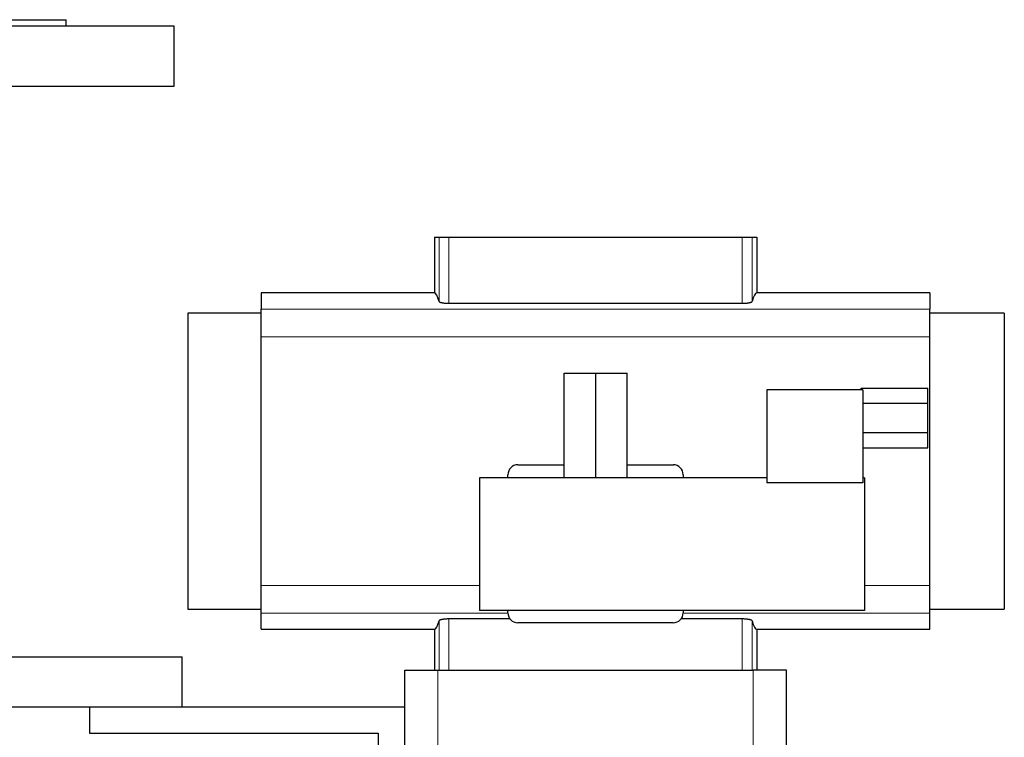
# Model space of a CAD drawing. Header units: inches. Extents: x 0 to 20790, y -12 to 14700.
# Tile 112 of 256: x 2610 to 2907, y 12073 to 12290. Entities that reach past the tile are written whole.
import ezdxf

# ---------------------------------------------------------------- set-up
doc = ezdxf.new("R2010")
doc.units = ezdxf.units.IN
doc.layers.add('1', color=7, linetype='Continuous', true_color=0xffffff)

msp = doc.modelspace()

# ---------------------------------------------------------------- linework, layer by layer
at = {"layer": '1', "color": 2, "linetype": 'Continuous', "lineweight": 25}
for p, q in [((2656.956, 12287.592), (2456.956, 12287.592)), ((2489.456, 12289.592), (2624.456, 12289.592)), ((2624.456, 12287.592), (2624.456, 12289.592)), ((2656.956, 12269.592), (2656.956, 12287.592)), ((2456.956, 12269.592), (2656.956, 12269.592)), ((2735.384, 12224.092), (2736.807, 12224.092)), ((2735.384, 12224.092), (2735.384, 12207.256)), ((2736.807, 12224.092), (2739.799, 12224.092)), ((2739.799, 12224.092), (2828.113, 12224.092)), ((2828.113, 12224.092), (2831.105, 12224.092)), ((2831.105, 12224.092), (2832.528, 12224.092)), ((2832.528, 12224.092), (2832.528, 12207.256)), ((2683.206, 12207.256), (2683.206, 12202.371)), ((2735.384, 12207.256), (2683.206, 12207.256)), ((2884.706, 12207.256), (2832.528, 12207.256)), ((2884.706, 12207.256), (2884.706, 12202.371)), ((2683.206, 12194.082), (2683.206, 12202.371)), ((2739.799, 12204.147), (2828.113, 12204.147)), ((2884.706, 12194.082), (2884.706, 12202.371)), ((2683.206, 12201.207), (2661.11, 12201.207)), ((2661.11, 12201.207), (2661.11, 12111.978)), ((2907.11, 12201.207), (2884.706, 12201.207)), ((2907.11, 12201.207), (2907.11, 12111.978)), ((2683.206, 12119.102), (2683.206, 12194.082)), ((2884.706, 12119.102), (2884.706, 12194.082)), ((2774.528, 12183.1), (2784.028, 12183.1)), ((2774.528, 12151.6), (2774.528, 12183.1)), ((2784.028, 12183.1), (2793.528, 12183.1)), ((2784.028, 12151.6), (2784.028, 12183.1)), ((2793.528, 12151.6), (2793.528, 12183.1)), ((2864.528, 12178.1), (2835.528, 12178.1)), ((2835.528, 12178.1), (2835.528, 12150.1)), ((2864.028, 12178.6), (2884.028, 12178.6)), ((2864.028, 12178.1), (2864.028, 12178.6)), ((2864.528, 12178.1), (2864.528, 12150.1)), ((2884.028, 12174.022), (2884.028, 12178.6)), ((2864.528, 12174.022), (2884.028, 12174.022)), ((2884.028, 12165.178), (2884.028, 12174.022)), ((2864.528, 12165.178), (2884.028, 12165.178)), ((2884.028, 12160.6), (2884.028, 12165.178)), ((2864.528, 12160.6), (2884.028, 12160.6)), ((2760.519, 12155.492), (2774.528, 12155.492)), ((2793.528, 12155.492), (2807.392, 12155.492)), ((2835.528, 12151.6), (2749.028, 12151.6)), ((2749.028, 12151.6), (2749.028, 12111.6)), ((2757.556, 12151.6), (2757.556, 12152.429)), ((2810.356, 12152.429), (2810.356, 12151.6)), ((2865.028, 12151.6), (2864.528, 12151.6)), ((2865.028, 12151.6), (2865.028, 12111.6)), ((2864.528, 12150.1), (2835.528, 12150.1)), ((2683.206, 12110.814), (2683.206, 12119.102)), ((2884.706, 12110.814), (2884.706, 12119.102)), ((2661.11, 12111.978), (2683.206, 12111.978)), ((2683.206, 12105.928), (2683.206, 12110.814)), ((2865.028, 12111.6), (2749.028, 12111.6)), ((2757.556, 12110.888), (2757.556, 12111.6)), ((2810.356, 12111.6), (2810.356, 12110.888)), ((2884.706, 12111.978), (2907.11, 12111.978)), ((2884.706, 12105.928), (2884.706, 12110.814)), ((2758.195, 12109.037), (2739.799, 12109.037)), ((2807.36, 12107.892), (2760.552, 12107.892)), ((2828.113, 12109.037), (2809.717, 12109.037)), ((2683.206, 12105.928), (2735.384, 12105.928)), ((2735.384, 12105.928), (2735.384, 12093.592)), ((2832.528, 12105.928), (2832.528, 12093.592)), ((2832.528, 12105.928), (2884.706, 12105.928)), ((2501.956, 12097.592), (2659.456, 12097.592)), ((2659.456, 12082.592), (2659.456, 12097.592)), ((2726.456, 12093.592), (2736.456, 12093.592)), ((2726.456, 12042.087), (2726.456, 12093.592)), ((2736.456, 12093.592), (2831.456, 12093.592)), ((2841.456, 12093.592), (2831.456, 12093.592)), ((2841.456, 12042.087), (2841.456, 12093.592)), ((2501.956, 12082.592), (2659.456, 12082.592)), ((2631.456, 12082.592), (2631.456, 12074.592)), ((2659.456, 12082.592), (2726.456, 12082.592)), ((2631.456, 12074.592), (2718.456, 12074.592)), ((2718.456, 12074.592), (2718.456, 12046.422))]:
    msp.add_line(p, q, dxfattribs=at)
at = {"layer": '1', "color": 110, "linetype": 'Continuous', "lineweight": 13}
for p, q in [((2736.807, 12224.092), (2736.807, 12204.713)), ((2739.799, 12224.092), (2739.799, 12204.147)), ((2828.113, 12224.092), (2828.113, 12204.147)), ((2831.105, 12224.092), (2831.105, 12204.713)), ((2884.706, 12202.371), (2683.206, 12202.371)), ((2884.706, 12194.082), (2683.206, 12194.082)), ((2749.028, 12119.102), (2683.206, 12119.102)), ((2884.706, 12119.102), (2865.027, 12119.102)), ((2757.557, 12110.814), (2683.206, 12110.814)), ((2884.706, 12110.814), (2810.355, 12110.814)), ((2736.807, 12108.472), (2736.807, 12093.592)), ((2739.799, 12109.037), (2739.799, 12093.592)), ((2828.113, 12109.037), (2828.113, 12093.592)), ((2831.105, 12108.472), (2831.105, 12093.592)), ((2736.456, 12034.847), (2736.456, 12093.592)), ((2831.456, 12034.847), (2831.456, 12093.592))]:
    msp.add_line(p, q, dxfattribs=at)
at = {"layer": '1', "color": 2, "linetype": 'Continuous', "lineweight": 25}
for centre, major_axis, ratio, start_param, end_param in [((2735.384, 12060.959), (0, 146.297), 0.0524078, 6.096446, 6.2831853), ((2832.528, 12060.959), (0, 146.297), 0.0524078, 0, 0.1867393), ((2760.56, 12152.386), (-0.597, 3.052), 0.9646906, 6.0966954, 7.6539458), ((2807.352, 12152.386), (0.597, 3.052), 0.9646906, 4.9124249, 6.4696752), ((2760.56, 12110.896), (-2.127, -2.127), 0.9972647, 5.4991567, 7.0672139), ((2807.352, 12110.896), (2.127, -2.127), 0.9972647, 5.4991567, 7.0672139), ((2735.384, 12252.225), (0, 146.297), 0.0524078, 3.1415927, 3.3283319), ((2832.528, 12252.225), (0, 146.297), 0.0524078, 2.9548534, 3.1415927)]:
    msp.add_ellipse(centre, major_axis=major_axis, ratio=ratio, start_param=start_param, end_param=end_param, dxfattribs=at)
for points, knots in [([(2736.807, 12204.713), (2736.812, 12204.695), (2736.821, 12204.677), (2736.842, 12204.65), (2736.85, 12204.641), (2736.868, 12204.624), (2736.878, 12204.615), (2736.912, 12204.588), (2736.939, 12204.571), (2736.986, 12204.545), (2737.003, 12204.536), (2737.038, 12204.519), (2737.057, 12204.51), (2737.116, 12204.485), (2737.159, 12204.468), (2737.231, 12204.444), (2737.255, 12204.436), (2737.307, 12204.42), (2737.333, 12204.412), (2737.416, 12204.389), (2737.532, 12204.359), (2737.662, 12204.332), (2737.764, 12204.312), (2737.817, 12204.302), (2737.871, 12204.292), (2737.908, 12204.286), (2737.926, 12204.283), (2738.02, 12204.268), (2738.175, 12204.245), (2738.42, 12204.216), (2738.593, 12204.2), (2738.725, 12204.189), (2738.77, 12204.185), (2738.861, 12204.179), (2738.907, 12204.176), (2739.044, 12204.167), (2739.229, 12204.158), (2739.417, 12204.152), (2739.607, 12204.148), (2739.702, 12204.147), (2739.799, 12204.147)], [0, 0, 0, 0, 0.0625, 0.0625, 0.09375, 0.09375, 0.125, 0.125, 0.1875, 0.1875, 0.21875, 0.21875, 0.25, 0.25, 0.3125, 0.3125, 0.34375, 0.34375, 0.375, 0.375, 0.4375, 0.5, 0.5, 0.53125, 0.546875, 0.546875, 0.5625, 0.5625, 0.625, 0.6875, 0.75, 0.75, 0.78125, 0.78125, 0.8125, 0.8125, 0.875, 0.9375, 0.9375, 1, 1, 1, 1]), ([(2828.113, 12204.147), (2828.209, 12204.147), (2828.305, 12204.148), (2828.495, 12204.152), (2828.683, 12204.158), (2828.868, 12204.167), (2829.006, 12204.176), (2829.052, 12204.179), (2829.143, 12204.185), (2829.188, 12204.189), (2829.321, 12204.2), (2829.409, 12204.208), (2829.536, 12204.222), (2829.578, 12204.227), (2829.661, 12204.237), (2829.702, 12204.242), (2829.821, 12204.258), (2829.975, 12204.28), (2830.118, 12204.306), (2830.22, 12204.326), (2830.254, 12204.333), (2830.303, 12204.343), (2830.319, 12204.347), (2830.351, 12204.354), (2830.43, 12204.372), (2830.56, 12204.406), (2830.712, 12204.453), (2830.799, 12204.486), (2830.848, 12204.507), (2830.857, 12204.511), (2830.876, 12204.52), (2830.903, 12204.533), (2830.928, 12204.546), (2830.974, 12204.572), (2831.027, 12204.607), (2831.063, 12204.642), (2831.09, 12204.677), (2831.1, 12204.695), (2831.105, 12204.713)], [0, 0, 0, 0, 0.0625, 0.0625, 0.125, 0.1875, 0.1875, 0.21875, 0.21875, 0.25, 0.25, 0.3125, 0.3125, 0.34375, 0.34375, 0.375, 0.375, 0.4375, 0.5, 0.5, 0.53125, 0.53125, 0.546875, 0.546875, 0.5625, 0.625, 0.6875, 0.75, 0.75, 0.765625, 0.765625, 0.78125, 0.8125, 0.8125, 0.875, 0.9375, 0.9375, 1, 1, 1, 1]), ([(2739.799, 12109.037), (2739.702, 12109.037), (2739.606, 12109.036), (2739.417, 12109.033), (2739.228, 12109.027), (2739.043, 12109.017), (2738.905, 12109.009), (2738.86, 12109.006), (2738.769, 12108.999), (2738.724, 12108.996), (2738.59, 12108.985), (2738.503, 12108.976), (2738.375, 12108.963), (2738.333, 12108.958), (2738.25, 12108.948), (2738.21, 12108.943), (2738.09, 12108.927), (2737.937, 12108.904), (2737.794, 12108.879), (2737.691, 12108.859), (2737.658, 12108.852), (2737.609, 12108.841), (2737.592, 12108.838), (2737.56, 12108.831), (2737.482, 12108.813), (2737.351, 12108.779), (2737.199, 12108.732), (2737.113, 12108.699), (2737.064, 12108.677), (2737.054, 12108.673), (2737.035, 12108.665), (2737.008, 12108.652), (2736.984, 12108.639), (2736.937, 12108.613), (2736.885, 12108.578), (2736.849, 12108.543), (2736.821, 12108.508), (2736.812, 12108.49), (2736.807, 12108.472)], [0, 0, 0, 0, 0.0625, 0.0625, 0.125, 0.1875, 0.1875, 0.21875, 0.21875, 0.25, 0.25, 0.3125, 0.3125, 0.34375, 0.34375, 0.375, 0.375, 0.4375, 0.5, 0.5, 0.53125, 0.53125, 0.546875, 0.546875, 0.5625, 0.625, 0.6875, 0.75, 0.75, 0.765625, 0.765625, 0.78125, 0.8125, 0.8125, 0.875, 0.9375, 0.9375, 1, 1, 1, 1]), ([(2831.105, 12108.472), (2831.1, 12108.49), (2831.09, 12108.508), (2831.069, 12108.534), (2831.061, 12108.543), (2831.043, 12108.561), (2831.033, 12108.57), (2830.999, 12108.596), (2830.972, 12108.614), (2830.926, 12108.64), (2830.909, 12108.649), (2830.874, 12108.666), (2830.855, 12108.675), (2830.796, 12108.7), (2830.752, 12108.717), (2830.681, 12108.741), (2830.656, 12108.749), (2830.605, 12108.765), (2830.578, 12108.773), (2830.496, 12108.796), (2830.38, 12108.826), (2830.25, 12108.853), (2830.147, 12108.873), (2830.095, 12108.883), (2830.041, 12108.892), (2830.004, 12108.898), (2829.985, 12108.901), (2829.891, 12108.917), (2829.737, 12108.939), (2829.491, 12108.969), (2829.319, 12108.985), (2829.186, 12108.996), (2829.141, 12109), (2829.051, 12109.006), (2829.005, 12109.009), (2828.867, 12109.018), (2828.682, 12109.027), (2828.494, 12109.033), (2828.305, 12109.036), (2828.209, 12109.037), (2828.113, 12109.037)], [0, 0, 0, 0, 0.0625, 0.0625, 0.09375, 0.09375, 0.125, 0.125, 0.1875, 0.1875, 0.21875, 0.21875, 0.25, 0.25, 0.3125, 0.3125, 0.34375, 0.34375, 0.375, 0.375, 0.4375, 0.5, 0.5, 0.53125, 0.546875, 0.546875, 0.5625, 0.5625, 0.625, 0.6875, 0.75, 0.75, 0.78125, 0.78125, 0.8125, 0.8125, 0.875, 0.9375, 0.9375, 1, 1, 1, 1])]:
    msp.add_open_spline(points, degree=3, knots=knots, dxfattribs=at)

doc.saveas('drawing.dxf')
